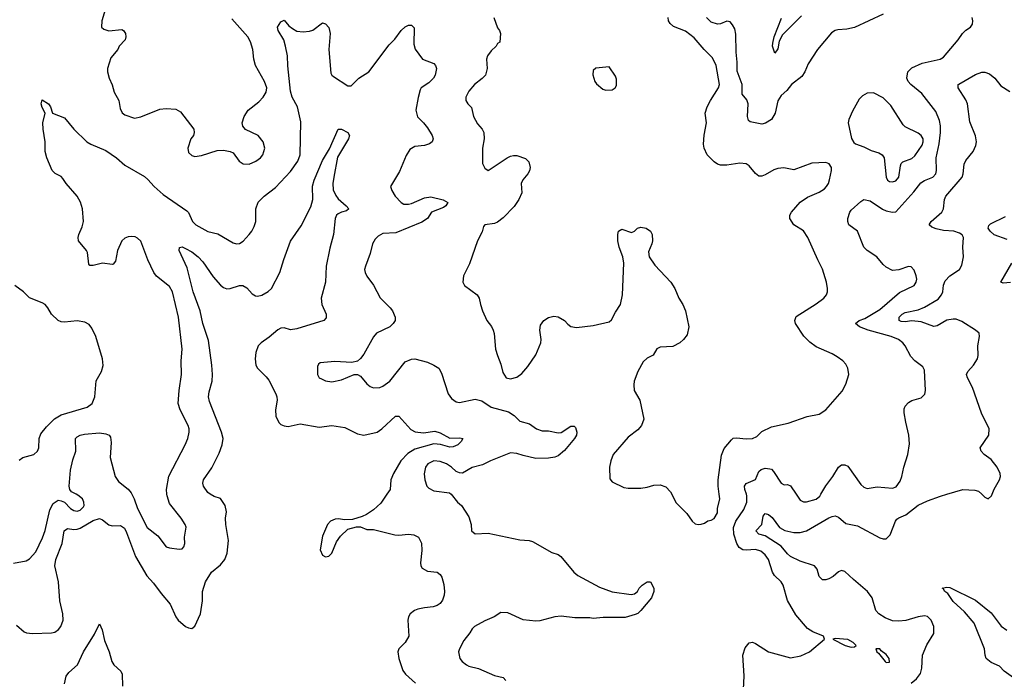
# Model space of a CAD drawing. Header units: inches. Extents: x 2134017 to 2292458, y 756222 to 916513.
# Tile 213 of 256: x 2181969 to 2188151, y 878839 to 882977. Entities that reach past the tile are written whole.
import ezdxf

# ---------------------------------------------------------------- set-up
doc = ezdxf.new("R2010")
doc.units = ezdxf.units.IN
doc.header["$MEASUREMENT"] = 0
doc.layers.add('C1887', color=7, linetype='Continuous')
doc.layers.add('C1888', color=7, linetype='Continuous')

msp = doc.modelspace()

# ---------------------------------------------------------------- linework, layer by layer
at = {"layer": 'C1887', "color": 5}
for points, elevation in [([(2181930, 879566.5), (2182010, 879582.4), (2182030, 879594.9), (2182070, 879637.6), (2182113.4, 879726.6), (2182128.6, 879771.4), (2182158.6, 879901.4), (2182179.5, 879940.5), (2182210, 879961.5), (2182230, 879958.9), (2182250, 879948.9), (2182289.2, 879910), (2182310, 879897.9), (2182330, 879893.5), (2182350, 879899.8), (2182370, 879921.1), (2182374, 879930), (2182372.2, 879950), (2182363.1, 879970), (2182334.4, 879994.4), (2182323.6, 880000)], 340), ([(2181950, 879178.4), (2181996.5, 879136.5), (2182011.3, 879130), (2182050, 879125.4), (2182170, 879129.4), (2182190, 879134.2), (2182212.9, 879150), (2182227.4, 879170), (2182241.8, 879210), (2182239.8, 879250), (2182221.7, 879330), (2182212.2, 879450), (2182189.9, 879550), (2182196.2, 879590), (2182236.6, 879690), (2182249.3, 879770.7), (2182270, 879785.2), (2182310, 879777.8), (2182330, 879780.2), (2182350, 879787.6), (2182430, 879834.3), (2182470, 879846.7), (2182490, 879838), (2182530, 879806.8), (2182550, 879801.9), (2182603.1, 879803.1), (2182627, 879787), (2182640.6, 879760.6), (2182696.8, 879610), (2182767.1, 879487.1), (2182810, 879441.5), (2182856.9, 879376.9), (2182913.8, 879310), (2182948.8, 879230), (2182964.4, 879210), (2183010, 879170.4), (2183030, 879160.5), (2183050, 879157.3), (2183070, 879171), (2183103.7, 879250), (2183116.4, 879330), (2183116.9, 879390), (2183135.1, 879450), (2183174, 879510), (2183230, 879556.5), (2183258.3, 879590), (2183272.6, 879630), (2183281.4, 879710), (2183263.2, 879810), (2183262.5, 879850), (2183268.7, 879890), (2183260.4, 879930), (2183230, 879973.3), (2183190, 879985.1), (2183165.8, 880000)], 320), ([(2182673.8, 880000), (2182688.8, 879970), (2182710, 879910.4), (2182770, 879790.4), (2182837.7, 879737.7), (2182890, 879670.6), (2182910, 879662.4), (2182970, 879654.4), (2182990, 879657.1), (2183000.5, 879670), (2183006, 879690), (2183004.5, 879730), (2183013.8, 879793.8), (2183009.3, 879810), (2182982.9, 879850), (2182910, 879940.7), (2182895.1, 879990), (2182894.2, 880000)], 340), ([(2184274.8, 880000), (2184236.7, 879943.3), (2184190, 879900.9), (2184147.7, 879872.3), (2184119.8, 879860.2), (2184058, 879842), (2184010, 879839.3), (2183970, 879845.1), (2183950, 879842.4), (2183920.5, 879830), (2183902.6, 879810), (2183870, 879736), (2183855.8, 879650), (2183870, 879616.3), (2183890, 879606.4), (2183910, 879610.4), (2183930, 879630.7), (2183958.2, 879701.8), (2183983.1, 879736.9), (2184030, 879780.7), (2184084.7, 879795.3), (2184110, 879796), (2184150, 879778.8), (2184190, 879778.8), (2184323.9, 879743.9), (2184350, 879742), (2184410, 879748.5), (2184444.4, 879744.4), (2184473.4, 879730), (2184491.6, 879691.6), (2184494.4, 879645.6), (2184486.7, 879570), (2184488.4, 879550), (2184495.8, 879535.8), (2184530, 879516.5), (2184590.1, 879510.1), (2184610, 879496.9), (2184620.1, 879480.1), (2184632.6, 879432.6), (2184636.2, 879390), (2184634.3, 879365.7), (2184624.9, 879335.1), (2184610, 879314.7), (2184590, 879301.7), (2184566.1, 879293.9), (2184510, 879287.9), (2184470, 879278.3), (2184448.9, 879270), (2184422, 879250), (2184410.2, 879230), (2184405.5, 879210), (2184413.7, 879110), (2184390.4, 879070), (2184350.4, 879030), (2184343.7, 879010), (2184349.1, 878970), (2184374.4, 878894.4), (2184391.1, 878871.1), (2184455, 878815)], 320), ([(2184678, 880000), (2184679.1, 879999.1), (2184718.8, 879950), (2184744, 879930), (2184790, 879858), (2184804, 879810), (2184806, 879770), (2184830, 879751), (2184910, 879754.9), (2185110, 879714), (2185169.2, 879709.2), (2185190, 879702.7), (2185310, 879633.7), (2185350, 879621.3), (2185367.7, 879610), (2185448.5, 879510), (2185473.4, 879490), (2185610, 879416.3), (2185690, 879388.2), (2185809.4, 879370.6), (2185830, 879374), (2185849.2, 879390), (2185859.3, 879410), (2185877.2, 879430), (2185910, 879450.7), (2185930.8, 879450), (2185950.7, 879410), (2185950.7, 879390), (2185937.3, 879350), (2185870, 879269.3), (2185850, 879252.3), (2185834.2, 879245.8), (2185770, 879226.6), (2185633.4, 879226.6), (2185570, 879219), (2185550, 879224), (2185454.9, 879225.1), (2185370, 879234.3), (2185330, 879229.6), (2185235.6, 879204.4), (2185210, 879203.6), (2185130, 879211.5), (2185034.9, 879254.9), (2184990, 879256.9), (2184949.1, 879230.9), (2184890, 879206.3), (2184824.9, 879170), (2184810, 879155.1), (2184796.4, 879130), (2184758.9, 879081.1), (2184730.4, 879030), (2184724.4, 879010), (2184733, 878970), (2184748, 878950), (2184774, 878930), (2184790, 878921.3), (2184850, 878905.5), (2184950, 878862.4), (2185004.7, 878850), (2185022, 878830)], 340), ([(2186063, 880000), (2186088.6, 879948.6), (2186158, 879878), (2186191, 879830), (2186210, 879814.8), (2186230, 879810.8), (2186249, 879811), (2186270, 879818), (2186290, 879832), (2186310, 879836), (2186330, 879847.3), (2186350, 879882), (2186351.5, 879910), (2186365.1, 879970), (2186360.9, 880000)], 360), ([(2186509.6, 878690), (2186518.9, 878861.1), (2186509.7, 878990), (2186523.7, 879036.3), (2186550, 879067.3), (2186570, 879070.5), (2186590, 879062.4), (2186670.8, 879010), (2186810, 878972.7), (2186874.9, 878985.1), (2186928.7, 879010), (2187022, 879090), (2187015.3, 879110), (2186950, 879135.6), (2186916.6, 879156.6), (2186843.1, 879243.1), (2186790, 879332.3), (2186763.1, 879430), (2186750.6, 879450.6), (2186709.2, 879489.2), (2186695.1, 879510), (2186670, 879589.6), (2186650, 879619.2), (2186621.9, 879641.9), (2186590, 879653.9), (2186530, 879647.8), (2186510, 879649.9), (2186486.4, 879666.4), (2186472.2, 879690), (2186453.6, 879750), (2186451.6, 879790), (2186466.1, 879830), (2186515.5, 879904.5), (2186534.6, 879950), (2186534.9, 879990), (2186531.8, 880000)], 340), ([(2187565.9, 878814.1), (2187599.4, 878840.6), (2187624.9, 878875.1), (2187632.7, 878907.3), (2187637.4, 878990), (2187665.8, 879054.2), (2187710, 879124.9), (2187709.8, 879170), (2187692.8, 879210), (2187670, 879231.9), (2187650, 879236.1), (2187610.8, 879230), (2187533.2, 879206.8), (2187490, 879202.2), (2187450, 879205.8), (2187404.4, 879224.4), (2187363.6, 879250), (2187344, 879270), (2187322.8, 879350), (2187293.3, 879390), (2187203.7, 879463.7), (2187150, 879515.2), (2187130, 879521.8), (2187110, 879513.2), (2187076.1, 879483.9), (2187050, 879468.2), (2187030, 879462), (2187010, 879463.5), (2186990, 879482.9), (2186977.4, 879530), (2186959.7, 879550), (2186870, 879579.8), (2186810, 879609.9), (2186790, 879624.9), (2186750, 879673.7), (2186650, 879738.5), (2186609.7, 879750), (2186592.3, 879770), (2186629, 879810), (2186638, 879862), (2186650, 879878.9), (2186670, 879872.2), (2186693.3, 879853.3), (2186739.1, 879790), (2186773, 879773), (2186830, 879760.5), (2186870, 879760.5), (2186910.5, 879769.5), (2187050, 879851.1), (2187070, 879860.7), (2187090, 879863.6), (2187110, 879855.8), (2187156, 879816), (2187230, 879800.6), (2187370, 879725.8), (2187390, 879719), (2187410, 879720.3), (2187434.6, 879745.4), (2187467.9, 879830), (2187477.7, 879842.3), (2187488.5, 879851.5), (2187533, 879870), (2187609.8, 879930.2), (2187670, 879957.4), (2187751.7, 879988.3), (2187790.4, 880000)], 320), ([(2186845.4, 880000), (2186870, 879963.1), (2186890, 879951.7), (2186910, 879951.3), (2186970, 879969.3), (2186992.3, 879987.7), (2186999.5, 880000)], 340), ([(2188009.5, 880000), (2188030, 879980.7), (2188050, 879970.7), (2188070.8, 879989.2), (2188075.1, 880000)], 320), ([(2188210, 878847.8), (2188149.8, 878889.8), (2188120.7, 878920.7), (2188070, 878944.4), (2188037.8, 878970), (2188030.7, 878990), (2188027.5, 879030), (2187961.7, 879190), (2187900.9, 879260.9), (2187830, 879326), (2187797, 879377), (2187778, 879390), (2187767.9, 879407.9), (2187761.2, 879410), (2187790, 879416.5), (2187810, 879413.7), (2187970, 879335.7), (2188070, 879254.6), (2188132.3, 879172.3), (2188166.7, 879146.8)], 280), ([(2182250, 878811), (2182262.1, 878857.9), (2182278.7, 878881.3), (2182332.3, 878930), (2182370.6, 879010), (2182438.6, 879121.4), (2182470, 879186), (2182488, 879148), (2182502.4, 879082.4), (2182530.3, 879010), (2182547.2, 878950), (2182559.5, 878930), (2182604.6, 878890), (2182613.6, 878870), (2182615.6, 878795.6)], 280)]:
    msp.add_lwpolyline(points, dxfattribs=dict(at, elevation=elevation))
at = {"layer": 'C1887', "color": 5, "elevation": 340}
for points in [[(2187090, 879095.3), (2187074, 879090), (2187152, 879050), (2187190, 879040.7), (2187210, 879042.8), (2187222, 879050), (2187202, 879070), (2187170, 879089)], [(2187344.7, 879030), (2187351.3, 879010), (2187362.5, 879002.5), (2187402.8, 878950), (2187410, 878944.9), (2187430, 878946.8), (2187429, 878970), (2187410, 878995.1), (2187378, 879018), (2187370, 879028.7)]]:
    msp.add_lwpolyline(points, close=True, dxfattribs=at)
at = {"layer": 'C1888', "color": 5}
for points, elevation in [([(2182527.4, 883110), (2182484.4, 882970), (2182482.8, 882930), (2182498.5, 882918.5), (2182530, 882907.7), (2182610, 882916.3), (2182621, 882910), (2182633.4, 882890), (2182636.3, 882870), (2182630.7, 882850), (2182594.8, 882810), (2182584.9, 882790), (2182542.3, 882737.7), (2182520.3, 882670), (2182520.3, 882650), (2182530.2, 882610.2), (2182549, 882569), (2182561.8, 882521.8), (2182591.8, 882470), (2182600.5, 882420.5), (2182611.9, 882391.9), (2182630, 882379.3), (2182690, 882359.3), (2182730, 882367), (2182850, 882415.6), (2182890, 882420.3), (2182950, 882415.5), (2182978, 882398), (2183063, 882290), (2183064.9, 882270), (2183060.7, 882250), (2183044, 882230), (2183025.5, 882170), (2183030, 882144.7), (2183050, 882124), (2183070, 882119.1), (2183110, 882124), (2183210, 882156), (2183250, 882158.8), (2183290, 882151), (2183310, 882141), (2183347.7, 882090), (2183372.4, 882072.4), (2183410, 882070.4), (2183451, 882089), (2183480.9, 882110), (2183496.9, 882130), (2183507.8, 882170), (2183498.7, 882210), (2183466.6, 882250), (2183387.3, 882287.3), (2183369.7, 882309.7), (2183366, 882330), (2183378.3, 882370), (2183404, 882410), (2183470, 882461.1), (2183498.9, 882490), (2183517.4, 882522.6), (2183520.4, 882550), (2183507.4, 882590), (2183449.8, 882690), (2183439.4, 882730), (2183432.3, 882790), (2183418.7, 882838.7), (2183401.2, 882870), (2183301.5, 882981.5)], 360), ([(2187390, 883011.2), (2187211, 882929), (2187163.2, 882916.8), (2187106.6, 882913.4), (2187090, 882909), (2187066.3, 882893.7), (2186979.1, 882790), (2186919.9, 882700.1), (2186899.5, 882650), (2186879.7, 882620.3), (2186814.9, 882570), (2186786.7, 882533.3), (2186750, 882501.2), (2186730, 882469), (2186712.9, 882390), (2186689.2, 882350.8), (2186652.4, 882327.6), (2186630, 882321), (2186555.3, 882335.3), (2186545.6, 882345.6), (2186538.9, 882370), (2186542.7, 882450), (2186534.1, 882474.1), (2186506.3, 882510), (2186505.8, 882570), (2186474.9, 882654.9), (2186474.2, 882710), (2186467.1, 882772.9), (2186466.1, 882886.1), (2186459.1, 882919.1), (2186445.6, 882945.6), (2186430, 882964), (2186410, 882967.4), (2186370, 882951.6), (2186350.1, 882949.9), (2186310, 882961.2), (2186281.7, 882990)], 340), ([(2186878, 883002), (2186758.6, 882881.4), (2186738.2, 882841.8), (2186730, 882795.3), (2186710, 882767.3), (2186696.9, 882810), (2186697.7, 882830), (2186707.1, 882870), (2186752.7, 882987.3)], 320), ([(2182894.2, 880000), (2182891.8, 880030), (2182906.2, 880113.8), (2183008.2, 880310), (2183024.7, 880350), (2183034.3, 880390), (2183034.3, 880410), (2183028, 880430), (2182976.4, 880530), (2182964.5, 880570), (2182969.8, 880650), (2182985.6, 880750), (2182983.9, 880836.1), (2182989.7, 880910.3), (2182965.6, 881110), (2182928.9, 881268.9), (2182910, 881303.6), (2182828.5, 881368.5), (2182810.9, 881390.9), (2182773.1, 881470), (2182730, 881586.6), (2182710, 881606.6), (2182693.8, 881613.8), (2182670, 881617.6), (2182650, 881614.2), (2182630, 881605.4), (2182611.1, 881588.9), (2182583.6, 881530), (2182570, 881462), (2182555.9, 881444.1), (2182550, 881441.2), (2182490, 881449.5), (2182430, 881434), (2182410, 881435.3), (2182403.7, 881443.7), (2182396.1, 881516.1), (2182389.6, 881530), (2182339.5, 881590), (2182337, 881610), (2182340.7, 881630), (2182361.7, 881678.3), (2182369.6, 881710), (2182362.9, 881790), (2182351.5, 881831.5), (2182329.6, 881869.6), (2182261.2, 881950), (2182241.2, 881981.2), (2182230, 881992.7), (2182192.1, 882012.1), (2182174, 882030), (2182139, 882110), (2182129.3, 882149.3), (2182129.2, 882210.8), (2182116.2, 882290), (2182114.5, 882330), (2182129.2, 882390), (2182110, 882426), (2182105.2, 882450), (2182110, 882474), (2182150.7, 882450), (2182162.8, 882430), (2182176, 882390), (2182250, 882361.6), (2182308.4, 882290), (2182391.1, 882211.1), (2182416, 882196), (2182510, 882155.4), (2182577.3, 882110), (2182630, 882063.5), (2182752.3, 881992.3), (2182774.6, 881974.6), (2182812.9, 881930), (2182870, 881880.9), (2183018.8, 881778.8), (2183030, 881767.3), (2183053.7, 881710), (2183074.4, 881690), (2183150, 881649.1), (2183213.8, 881633.8), (2183310, 881577.1), (2183330, 881570.5), (2183350, 881573), (2183372.4, 881587.6), (2183409.4, 881630), (2183426.6, 881650), (2183441.3, 881678.7), (2183451.5, 881710), (2183453, 881790), (2183467.6, 881832.4), (2183505.1, 881870), (2183574.9, 881925.1), (2183670, 882023.6), (2183715.1, 882090), (2183729.8, 882130), (2183735.6, 882335.6), (2183713.6, 882430), (2183680.8, 882490), (2183670, 882529.3), (2183652.1, 882687.9), (2183650.9, 882750), (2183638.4, 882810), (2183626.8, 882850), (2183593, 882910), (2183587.6, 882930), (2183610, 882962.8), (2183630, 882974.8), (2183659.4, 882939.4), (2183681.3, 882921.3), (2183710, 882906.2), (2183750, 882901.8), (2183790, 882905.6), (2183810, 882912.3), (2183870, 882958), (2183890, 882951.8), (2183910, 882928), (2183919.7, 882890), (2183910.2, 882790), (2183922, 882642), (2183928.2, 882630), (2183940.5, 882620.5), (2184030, 882561.7), (2184050, 882562.6), (2184099.7, 882610), (2184162.3, 882650), (2184290, 882819.3), (2184324.9, 882855.1), (2184365.4, 882910), (2184390, 882932.6), (2184410, 882942), (2184430, 882943.6), (2184446.7, 882926.7), (2184444.6, 882824.6), (2184451.7, 882791.7), (2184498, 882730), (2184570, 882701.7), (2184580.9, 882690), (2184586.4, 882670), (2184579, 882630), (2184568.2, 882610), (2184538.3, 882581.8), (2184490.4, 882550), (2184483.6, 882536.4), (2184470.3, 882489.7), (2184456.5, 882410), (2184466.9, 882366.9), (2184505.5, 882330), (2184530, 882299.1), (2184559.5, 882250), (2184566, 882230), (2184559.1, 882210), (2184541.7, 882198.3), (2184511.5, 882188.5), (2184450, 882181.7), (2184418, 882162), (2184395.4, 882124.6), (2184354.5, 882025.5), (2184298, 881930), (2184305.1, 881905.1), (2184327.7, 881870), (2184363.8, 881830), (2184380.5, 881820.5), (2184410, 881819.6), (2184430, 881824.9), (2184510, 881859.2), (2184550, 881866.5), (2184627.4, 881847.4), (2184657.1, 881830), (2184645.7, 881810), (2184630, 881799.8), (2184554.4, 881770), (2184530.4, 881730), (2184494, 881706), (2184330, 881640.4), (2184250, 881635.3), (2184220.3, 881619.7), (2184200.5, 881599.5), (2184185.2, 881570), (2184170, 881509.3), (2184140.3, 881430), (2184135.3, 881410), (2184138, 881390), (2184148, 881368), (2184190, 881310.4), (2184232.5, 881232.5), (2184296.5, 881170), (2184310.3, 881150), (2184326, 881110), (2184326, 881090), (2184314.9, 881070), (2184293, 881050), (2184209, 881010), (2184190, 880986.6), (2184130, 880878), (2184110, 880851.6), (2184090, 880835.6), (2184053.8, 880826.2), (2183947.6, 880832.4), (2183855.9, 880824.1), (2183844.9, 880815.1), (2183838.8, 880801.2), (2183839.5, 880750), (2183850, 880730.7), (2183863.4, 880723.4), (2183890, 880712), (2183930, 880705.7), (2183990, 880718), (2184070, 880750.5), (2184090, 880750.5), (2184110, 880740.5), (2184150, 880692.7), (2184170, 880675.8), (2184190, 880667.6), (2184230, 880669.1), (2184250, 880677.3), (2184294.2, 880710), (2184389.8, 880830.2), (2184430, 880846.4), (2184450, 880848.2), (2184530, 880828.7), (2184570.6, 880810), (2184600.5, 880790), (2184618.5, 880758.5), (2184658.9, 880630), (2184680.7, 880600.7), (2184710, 880579.5), (2184730, 880575.6), (2184830, 880595.2), (2184870, 880586.4), (2184930, 880545.4), (2185037.6, 880517.6), (2185073, 880493), (2185110, 880458.7), (2185170, 880442.4), (2185213.4, 880410), (2185250, 880396.5), (2185290, 880398.3), (2185350, 880385), (2185370, 880386.5), (2185430, 880426.4), (2185450, 880427.3), (2185458.7, 880418.7), (2185468.5, 880390), (2185464.6, 880370), (2185452.6, 880350), (2185390, 880273.1), (2185350, 880241.5), (2185330, 880232.9), (2185290, 880226.6), (2185210, 880224.5), (2185130, 880242), (2185090, 880256.1), (2185050, 880259.5), (2184924.9, 880210), (2184875.2, 880184.8), (2184810, 880167.3), (2184750, 880131.5), (2184730, 880133.3), (2184710, 880142.4), (2184680.5, 880170), (2184650, 880190.8), (2184610, 880205.6), (2184570, 880208.8), (2184532, 880190), (2184517, 880170), (2184508.1, 880128.1), (2184512.7, 880090), (2184526, 880050), (2184538.3, 880038.3), (2184570, 880021.1), (2184667.5, 880007.5), (2184678, 880000)], 340), ([(2184947.2, 882990), (2184970, 882926.8), (2184982, 882910), (2184987.7, 882890), (2184983.6, 882836.4), (2184970, 882828), (2184961, 882810), (2184930, 882780.9), (2184906.4, 882750), (2184900.4, 882730), (2184903.8, 882670), (2184894, 882630), (2184872.4, 882607.6), (2184824, 882570), (2184790, 882529), (2184770.7, 882490), (2184770.8, 882470), (2184782.8, 882450), (2184806, 882426), (2184819.1, 882370), (2184843.1, 882323.1), (2184873.4, 882290), (2184883.8, 882270), (2184884.9, 882230), (2184874.4, 882170), (2184874.4, 882074.4), (2184890, 882044.7), (2184910, 882030.8), (2185030, 882110.3), (2185050, 882121.1), (2185070, 882125.3), (2185090, 882124.9), (2185145.5, 882105.5), (2185166.2, 882086.2), (2185174.9, 882050), (2185170.3, 882029.7), (2185159.1, 882010), (2185127.5, 881972.5), (2185117.1, 881950), (2185122.4, 881890), (2185104.2, 881850), (2185074.2, 881805.8), (2185005.4, 881734.6), (2184970, 881707.3), (2184950, 881698.4), (2184890.8, 881689.2), (2184881.4, 881678.6), (2184873, 881647), (2184842.8, 881590), (2184793.7, 881446.3), (2184756, 881370), (2184751.3, 881330), (2184762, 881310), (2184841, 881250), (2184854.8, 881230), (2184862, 881190), (2184875.5, 881150), (2184903, 881090), (2184931.7, 881051.7), (2184941.6, 881030), (2184948.5, 881008.5), (2184957.6, 880910), (2184968.5, 880870), (2184990, 880814.8), (2185003.5, 880763.5), (2185023.8, 880730), (2185050, 880723.1), (2185090, 880733.7), (2185122.4, 880757.6), (2185159.5, 880800.5), (2185210, 880874.8), (2185242.4, 880950), (2185244.2, 880970), (2185235.1, 881030), (2185239.6, 881060.4), (2185261.2, 881090), (2185290, 881107.7), (2185323.9, 881116.1), (2185350, 881112.4), (2185390, 881090.4), (2185410, 881067.3), (2185430, 881053), (2185465.7, 881045.7), (2185570, 881058.2), (2185670, 881082.4), (2185685.6, 881094.4), (2185710, 881143), (2185742, 881190), (2185755.1, 881250), (2185761.6, 881450), (2185756.2, 881490), (2185733.2, 881550), (2185725.2, 881590), (2185724, 881630), (2185728.7, 881650), (2185750, 881662), (2185810, 881642), (2185828.9, 881651.1), (2185848, 881670), (2185870, 881674.8), (2185902, 881670), (2185930, 881651.3), (2185941, 881630), (2185942.8, 881590), (2185938.8, 881570), (2185918.5, 881521.5), (2185922.4, 881490), (2185956.4, 881436.4), (2186057.1, 881330), (2186083.8, 881290), (2186108, 881230), (2186133, 881190), (2186150, 881151.3), (2186170.5, 881050), (2186159.2, 881000.8), (2186137.1, 880970), (2186114.9, 880950), (2186070, 880927.4), (2185990, 880921.6), (2185970, 880912.3), (2185946.9, 880873.1), (2185910, 880853.3), (2185884.4, 880830), (2185850, 880769.2), (2185828.5, 880710), (2185825.1, 880685.1), (2185828.2, 880650), (2185862.4, 880590), (2185888.4, 880470), (2185872.7, 880430), (2185850, 880403.7), (2185790, 880357.2), (2185694.8, 880250), (2185680.5, 880210), (2185673, 880170), (2185675.5, 880095.5), (2185690, 880077.3), (2185762.3, 880042.3), (2185790, 880037.1), (2185870, 880038.4), (2185910, 880043.8), (2185950, 880056.4), (2185990, 880059.3), (2186026.7, 880046.7), (2186055.3, 880015.3), (2186063, 880000)], 360), ([(2186360.9, 880000), (2186354, 880050), (2186354.8, 880090), (2186376.2, 880243.8), (2186392.5, 880287.5), (2186438, 880342), (2186450, 880350.8), (2186470, 880354), (2186530, 880347), (2186570, 880348.5), (2186597.1, 880362.9), (2186630, 880393.4), (2186690, 880421.6), (2186794.9, 880445.1), (2186913.1, 880486.9), (2186990, 880502.4), (2187030.9, 880529.1), (2187134.2, 880645.9), (2187157, 880690), (2187176.2, 880750), (2187169.6, 880790), (2187155.6, 880815.6), (2187137.3, 880837.3), (2187102.5, 880862.5), (2187070, 880881.3), (2186970, 880925.1), (2186930, 880954), (2186891.9, 880991.9), (2186841.1, 881070), (2186836.3, 881090), (2186844.6, 881115.4), (2186970, 881194.4), (2187018, 881230), (2187034.5, 881250), (2187041.6, 881270), (2187042.4, 881290), (2187035.8, 881330), (2187010.8, 881410.8), (2186979.7, 881470), (2186918.7, 881610), (2186890, 881651.8), (2186829.3, 881690), (2186804.5, 881730), (2186804.5, 881750), (2186814.5, 881770), (2186870, 881832.2), (2186916.3, 881863.7), (2186990, 881895.3), (2187023.3, 881916.7), (2187035.1, 881930), (2187046.9, 881950), (2187053.1, 881973.1), (2187067, 882030), (2187066, 882050), (2187052, 882072), (2187030, 882080.9), (2186942.4, 882077.6), (2186830, 882035.6), (2186767, 882047), (2186730, 882043.7), (2186705.2, 882034.8), (2186650, 882003.5), (2186630, 881996.3), (2186610, 881996.2), (2186590, 882012), (2186550, 882059.6), (2186530, 882073.7), (2186490, 882077.4), (2186410, 882063.9), (2186370, 882065), (2186350, 882071.6), (2186330, 882085.6), (2186285.6, 882130), (2186266.8, 882170), (2186263.5, 882196.5), (2186266.4, 882253.6), (2186281.1, 882330), (2186274.3, 882390), (2186286, 882430), (2186305.8, 882470), (2186356.5, 882550), (2186363.5, 882570), (2186342.5, 882690), (2186318.5, 882738.5), (2186266.9, 882790), (2186203.8, 882863.8), (2186150, 882904.4), (2186074.8, 882934.8), (2186052.7, 882952.7), (2186044, 882970), (2186041.2, 882990)], 360), ([(2186999.5, 880000), (2187030, 880052.2), (2187074.5, 880110), (2187109.7, 880170), (2187130, 880183.6), (2187150, 880184.9), (2187170, 880176.5), (2187250, 880060.3), (2187270, 880043.1), (2187290, 880035.8), (2187354.2, 880045.9), (2187450, 880037.4), (2187472.9, 880047.1), (2187498.5, 880081.5), (2187508.9, 880110), (2187519.8, 880170), (2187545.8, 880250), (2187555.6, 880315.6), (2187553, 880370), (2187532.2, 880452.2), (2187522.6, 880510), (2187523.5, 880536.5), (2187528.3, 880551.7), (2187550, 880575.5), (2187571.3, 880588.7), (2187630, 880604.4), (2187652.7, 880627.3), (2187656.9, 880650), (2187650, 880778), (2187639.6, 880799.6), (2187590, 880837), (2187564.2, 880864.2), (2187529.6, 880930), (2187514, 880950), (2187487.3, 880970), (2187440.9, 880990), (2187297.6, 881030), (2187242.9, 881050), (2187216.9, 881070), (2187240.7, 881090), (2187276.8, 881103.2), (2187370, 881158.2), (2187493.8, 881266.2), (2187584.5, 881310), (2187598.7, 881330), (2187601.3, 881350), (2187597.4, 881370), (2187585.1, 881405.1), (2187567.2, 881427.2), (2187550, 881429.6), (2187490, 881408), (2187450, 881404.2), (2187410, 881424.7), (2187390, 881440.5), (2187351.6, 881490), (2187289.6, 881530), (2187268.9, 881548.9), (2187230, 881649.6), (2187176.2, 881690), (2187168, 881710), (2187168, 881730), (2187181.1, 881770), (2187190, 881781.3), (2187250, 881837.1), (2187270, 881848), (2187310, 881840.4), (2187387.6, 881787.6), (2187410, 881778.3), (2187450, 881770.3), (2187470, 881772.4), (2187583.7, 881896.3), (2187626.5, 881953.5), (2187650, 881968.3), (2187703.6, 881990), (2187721.5, 882010), (2187726, 882030), (2187723.9, 882110), (2187742.4, 882197.6), (2187750.4, 882269.6), (2187751.1, 882311.1), (2187745.6, 882345.6), (2187720.9, 882400.9), (2187634.4, 882514.4), (2187563.6, 882570), (2187547.6, 882590), (2187540.5, 882610), (2187546, 882650), (2187570, 882675.8), (2187635.7, 882704.3), (2187749.8, 882730.2), (2187770, 882742.6), (2187862.4, 882850), (2187890, 882890.7), (2187910, 882910.7), (2187939.3, 882930), (2187951.8, 882950), (2187954.5, 882970), (2187949.3, 882990)], 340), ([(2188075.1, 880000), (2188087.7, 880032.3), (2188120.7, 880090), (2188127.3, 880110), (2188125.1, 880130), (2188105.6, 880170), (2188070, 880218), (2188025.2, 880250), (2188005.2, 880270), (2187999.3, 880290), (2188055.1, 880370), (2188056.9, 880410), (2188009.1, 880509.1), (2187951.4, 880670), (2187920.3, 880730), (2187915.1, 880750), (2187922, 880770), (2187957.7, 880810), (2187982.3, 880850), (2187987.2, 880870), (2187985.8, 880930), (2187994.8, 880990), (2187992.6, 881010), (2187971.5, 881030), (2187884.2, 881084.2), (2187850, 881097.1), (2187830, 881098.8), (2187790, 881091.1), (2187730, 881056.8), (2187710, 881052.3), (2187630, 881081.7), (2187570, 881087.5), (2187530, 881082.2), (2187504.5, 881084.5), (2187491.2, 881090), (2187491.4, 881110), (2187510.8, 881130), (2187530, 881139.3), (2187610, 881157.5), (2187650, 881172.8), (2187736.1, 881223.9), (2187757.8, 881250), (2187766, 881270), (2187770, 881310.8), (2187780.8, 881339.2), (2187810, 881369), (2187870, 881408.8), (2187883.9, 881436.1), (2187894.8, 881490), (2187890.6, 881550), (2187896.3, 881610), (2187886.8, 881626.8), (2187870, 881638.3), (2187835.1, 881650), (2187770, 881653.9), (2187724.3, 881664.3), (2187695.9, 881675.9), (2187680.5, 881690), (2187691.3, 881710), (2187759.8, 881770), (2187769.8, 881790), (2187775.4, 881850), (2187784, 881870), (2187887.3, 881990), (2187893.7, 882010), (2187898.9, 882070), (2187910, 882092.7), (2187955.1, 882150), (2187973.1, 882186.9), (2187976.4, 882210), (2187971.1, 882248.9), (2187935.6, 882335.6), (2187921.1, 882450), (2187910, 882475.1), (2187861.1, 882550), (2187862.4, 882570), (2187866.6, 882573.4), (2187970, 882632.9), (2188010, 882647.6), (2188030, 882648.3), (2188058.3, 882638.3), (2188092, 882610), (2188130, 882562.4), (2188187.1, 882527.1)], 320), ([(2183165.8, 880000), (2183150, 880009.7), (2183124.2, 880050), (2183119.6, 880070), (2183124.2, 880090), (2183174.9, 880165.1), (2183221.9, 880258.1), (2183241.3, 880310), (2183246.9, 880350), (2183236.1, 880390), (2183160.9, 880580.9), (2183154.5, 880610), (2183158.2, 880641.8), (2183177.2, 880710), (2183179.2, 880750), (2183176.2, 880810), (2183154.9, 880965.1), (2183120.2, 881070), (2183102.9, 881150), (2183059.1, 881270), (2183021, 881421), (2182969.8, 881530), (2182971.9, 881548.1), (2182990, 881551), (2183010, 881541.4), (2183050, 881520.5), (2183090.1, 881490.1), (2183118.4, 881458.4), (2183184.6, 881364.6), (2183230, 881311.4), (2183250, 881296.9), (2183270, 881289.4), (2183290, 881289.5), (2183350, 881310.2), (2183370, 881310.2), (2183395.3, 881295.3), (2183430, 881256.5), (2183450, 881244.7), (2183463.1, 881243.1), (2183490, 881248.6), (2183530, 881270.8), (2183550.3, 881290), (2183602.4, 881390), (2183627.4, 881472.6), (2183670, 881588.4), (2183735.9, 881684.1), (2183797.3, 881802.7), (2183809.3, 881850), (2183807, 881933), (2183818.2, 881970), (2183870, 882093.1), (2183914.1, 882165.9), (2183970, 882291), (2183990, 882290.6), (2184030.3, 882270.3), (2184039.5, 882250), (2184033.7, 882230), (2183964.7, 882115.3), (2183941.3, 881990), (2183936.5, 881950), (2183937.7, 881910), (2183954.6, 881874.6), (2183970, 881854), (2184019.5, 881810), (2184035.5, 881790), (2184022, 881778), (2183990, 881769.8), (2183970, 881759.3), (2183959.1, 881750), (2183949.3, 881730), (2183940.2, 881630), (2183916, 881544), (2183892.9, 881430), (2183888.7, 881331.3), (2183862.3, 881230), (2183866.7, 881190), (2183894.4, 881130), (2183894.2, 881105.8), (2183878, 881090), (2183710, 881038.4), (2183670, 881031.9), (2183630, 881043.1), (2183610, 881042.3), (2183590, 881032), (2183535.2, 880984.8), (2183484.5, 880950), (2183466.4, 880930), (2183452.5, 880890), (2183448.6, 880850), (2183452.3, 880810), (2183461.8, 880790), (2183517.1, 880737.1), (2183534.5, 880714.5), (2183577.1, 880630), (2183584.3, 880610), (2183585.2, 880590), (2183575.6, 880530), (2183577.6, 880490), (2183596.4, 880450), (2183610, 880437.6), (2183630, 880428.5), (2183655.2, 880424.8), (2183730, 880441.6), (2183850, 880421.1), (2183930, 880430.3), (2184010, 880417.4), (2184090, 880379.3), (2184130.4, 880370.4), (2184214, 880390), (2184243, 880410), (2184329.9, 880490.1), (2184350, 880490.3), (2184425.7, 880405.7), (2184451.9, 880391.9), (2184505.1, 880385.1), (2184575.4, 880395.4), (2184610, 880385.8), (2184670, 880351.1), (2184733.9, 880353.9), (2184750.7, 880350), (2184741.3, 880330), (2184719.5, 880310), (2184690, 880296.5), (2184670, 880295.8), (2184612.1, 880312.1), (2184570, 880316.1), (2184450, 880281.5), (2184405.7, 880254.3), (2184362.6, 880210), (2184316.3, 880130), (2184300.2, 880090), (2184295, 880030), (2184274.8, 880000)], 320), ([(2188170, 881597.7), (2188088.1, 881628.1), (2188063.1, 881650), (2188051, 881670), (2188054.4, 881685.6), (2188064.2, 881695.8), (2188158.1, 881741.9)], 280), ([(2188190, 881328.1), (2188144.3, 881324.3), (2188129.4, 881329.4), (2188197.8, 881450)], 280), ([(2181966, 880214), (2181990, 880230.4), (2182057.2, 880250), (2182080.9, 880270), (2182089.6, 880290), (2182091.5, 880350), (2182102.3, 880377.7), (2182138, 880422), (2182188.2, 880471.8), (2182230, 880498.9), (2182393.3, 880546.7), (2182425.4, 880570), (2182441.2, 880610), (2182449.8, 880710.2), (2182483.6, 880770), (2182493.4, 880806.6), (2182489.6, 880850), (2182446.9, 880990), (2182421.5, 881041.4), (2182404.7, 881064.7), (2182378.3, 881078.3), (2182330, 881088.2), (2182250, 881079.5), (2182230, 881080.9), (2182210, 881089.4), (2182170, 881129.3), (2182146.6, 881170), (2182129.3, 881190), (2182110, 881201.6), (2182030, 881232.3), (2181992.3, 881270), (2181938.4, 881310)], 360), ([(2182323.6, 880000), (2182294.9, 880014.9), (2182284.2, 880030), (2182280.4, 880050), (2182288.5, 880150), (2182303.7, 880216.3), (2182322, 880270), (2182320.5, 880350), (2182330, 880360.4), (2182349.2, 880370), (2182376.4, 880376.4), (2182470, 880384.4), (2182510, 880378.4), (2182530.2, 880370.2), (2182538.5, 880358.6), (2182544.6, 880324.6), (2182537.5, 880230), (2182567.8, 880110), (2182590, 880079.7), (2182650, 880031.1), (2182669.2, 880009.2), (2182673.8, 880000)], 340), ([(2186531.8, 880000), (2186522.5, 880030), (2186521, 880050), (2186530, 880066), (2186590, 880091.7), (2186610, 880141.5), (2186624.7, 880155.3), (2186650, 880163.2), (2186679.8, 880159.8), (2186690, 880156.2), (2186702.7, 880142.7), (2186750, 880068.2), (2186770, 880059.3), (2186790, 880060.5), (2186810, 880053), (2186845.4, 880000)], 340), ([(2187790.4, 880000), (2187890.3, 880030.3), (2187965.5, 880025.5), (2187990, 880018.4), (2188009.5, 880000)], 320)]:
    msp.add_lwpolyline(points, dxfattribs=dict(at, elevation=elevation))
for points, elevation in [([(2185670, 882682), (2185586.4, 882673.6), (2185570, 882658), (2185568.2, 882631.8), (2185580.5, 882590), (2185590, 882574.8), (2185630, 882540.7), (2185650, 882536), (2185690, 882538), (2185708, 882550), (2185716, 882564), (2185716, 882604), (2185710, 882622)], 380), ([(2187330, 882518.6), (2187290, 882516.2), (2187260.3, 882499.7), (2187240.8, 882479.2), (2187197.6, 882402.4), (2187175.6, 882350), (2187171.8, 882330), (2187192.7, 882232.7), (2187205.8, 882205.8), (2187218, 882198), (2187270, 882179.5), (2187316.4, 882156.4), (2187362.7, 882142.7), (2187384.9, 882130), (2187397.1, 882110), (2187410.2, 881990), (2187419.1, 881970), (2187430, 881961.1), (2187450, 881959), (2187470, 881966.4), (2187488.9, 881990), (2187498.8, 882061.2), (2187504.5, 882075.5), (2187515.1, 882084.9), (2187570, 882106), (2187590, 882122.3), (2187634.7, 882190), (2187642.2, 882210), (2187641.5, 882230), (2187630.4, 882250.4), (2187610, 882265.3), (2187530, 882305.6), (2187517.4, 882317.4), (2187438.6, 882438.6), (2187390, 882487.2)], 360)]:
    msp.add_lwpolyline(points, close=True, dxfattribs=dict(at, elevation=elevation))

doc.saveas('drawing.dxf')
